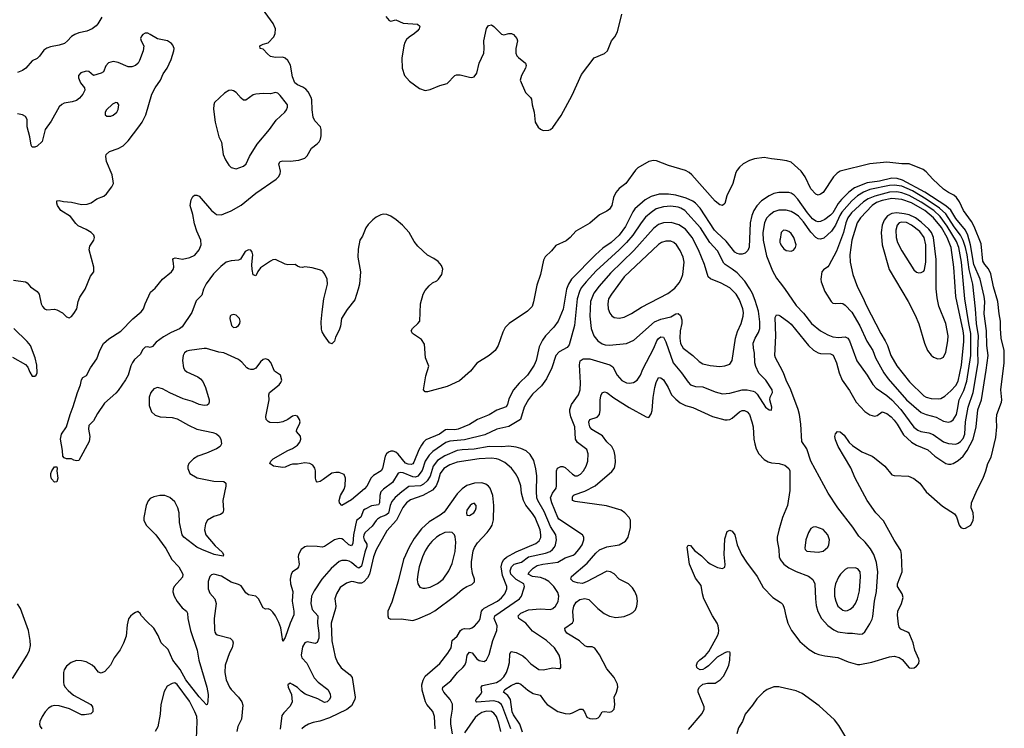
# Model space of a CAD drawing. Header units: inches. Extents: x 1550315 to 1685896, y 510706 to 640504.
# Tile 225 of 256: x 1663808 to 1671826, y 543475 to 549243. Entities that reach past the tile are written whole.
import ezdxf

# ---------------------------------------------------------------- set-up
doc = ezdxf.new("R2010")
doc.units = ezdxf.units.IN
doc.header["$MEASUREMENT"] = 0
doc.layers.add('B6564', color=7, linetype='Continuous')
doc.layers.add('B6574', color=7, linetype='Continuous')

msp = doc.modelspace()

# ---------------------------------------------------------------- linework, layer by layer
at = {"layer": 'B6564', "color": 5}
for points, elevation in [([(1670000, 548102.1), (1669930, 548109.9), (1669870, 548121.2), (1669790.8, 548110), (1669750, 548096.8), (1669698, 548070), (1669670, 548043.6), (1669650, 548019.6), (1669640.4, 547999.6), (1669615.3, 547910), (1669567.5, 547810), (1669550, 547747), (1669530, 547729.9), (1669510, 547736.1), (1669470, 547767), (1669281, 547981), (1669259.6, 547999.6), (1669230, 548014.9), (1669090, 548057.1), (1668993.7, 548093.7), (1668970, 548097.6), (1668930, 548089.8), (1668841.8, 548038.2), (1668822, 548018), (1668744.4, 547910), (1668690, 547868.1), (1668662.3, 547837.7), (1668643.7, 547796.3), (1668630.1, 547729.9), (1668610, 547699.9), (1668590, 547684.9), (1668530, 547655.5), (1668450, 547588), (1668336.9, 547523.1), (1668290.1, 547469.9), (1668256.5, 547443.5), (1668174.9, 547405.1), (1668137.7, 547362.3), (1668085.9, 547314.1), (1668074.2, 547285.8), (1668048.2, 547170), (1668017.7, 547082.3), (1667993.2, 546946.8), (1667979.8, 546910), (1667942.6, 546870), (1667793.1, 546770), (1667762.3, 546737.7), (1667741.2, 546698.8), (1667705, 546590), (1667678.9, 546550), (1667630.1, 546509.9), (1667531.3, 546448.7), (1667477.6, 546382.4), (1667390, 546304.7), (1667290, 546256.9), (1667130, 546215.1), (1667110, 546215.1), (1667097, 546230), (1667116.1, 546343.9), (1667138.3, 546421.7), (1667111.4, 546491.4), (1667103, 546603), (1667079.6, 546639.6), (1667005.2, 546690), (1666997, 546710), (1667007, 546730), (1667050.6, 546769.4), (1667065.3, 546790), (1667071.4, 546930), (1667093, 547010), (1667110, 547039.6), (1667143, 547077), (1667170, 547100.3), (1667203.6, 547116.4), (1667219.3, 547130), (1667245.2, 547170), (1667252.9, 547212.9), (1667243.2, 547243.2), (1667214.8, 547274.8), (1667180.2, 547300.2), (1667130, 547326), (1667050, 547400.9), (1667019.1, 547439.1), (1666980.4, 547510), (1666925, 547570), (1666873.9, 547613.9), (1666830, 547642.9), (1666797.7, 547657.7), (1666770, 547660.2), (1666750, 547655.2), (1666710, 547634.7), (1666684.6, 547615.4), (1666644.9, 547575.1), (1666627.2, 547550), (1666598, 547482), (1666578.4, 547450), (1666563.7, 547376.3), (1666561.1, 547310), (1666581.8, 547190), (1666574.7, 547090), (1666564.7, 547050), (1666536.8, 546963.2), (1666475.7, 546884.3), (1666428, 546810), (1666420.2, 546750), (1666410, 546715.6), (1666380.7, 546659.3), (1666370, 546625.2), (1666350, 546603.7), (1666330, 546613.2), (1666289.8, 546669.8), (1666270, 546702.7), (1666265.3, 546725.3), (1666263.7, 546783.7), (1666270, 546864.7), (1666285.5, 546970), (1666314, 547090), (1666310.6, 547130.6), (1666292.4, 547172.4), (1666279.6, 547190), (1666270, 547199.6), (1666248.4, 547208.4), (1666190, 547222.6), (1666130, 547231.9), (1666110, 547226.9), (1666090, 547229.7), (1666070, 547236.4), (1666050, 547250.8), (1665990, 547248.8), (1665970, 547252.7), (1665890, 547291.6), (1665870, 547288.7), (1665850, 547278.4), (1665770, 547223.1), (1665745.7, 547194.3), (1665730, 547158), (1665710, 547167.3), (1665701.1, 547210), (1665697.7, 547250), (1665705.4, 547330), (1665701.6, 547350), (1665690, 547366), (1665670, 547370.6), (1665644.9, 547355.1), (1665605.8, 547294.2), (1665590, 547285.7), (1665530, 547280.2), (1665490, 547268.9), (1665444.9, 547235.1), (1665385.5, 547174.5), (1665325.9, 547094.1), (1665304.3, 547050), (1665290, 547001.1), (1665245.3, 546954.7), (1665210, 546860.3), (1665130, 546742.5), (1665110, 546726.8), (1665041.6, 546698.4), (1664977.6, 546662.4), (1664920.4, 546619.6), (1664890, 546583.1), (1664870, 546575.8), (1664850, 546579.8), (1664830, 546576.8), (1664810, 546559.3), (1664790, 546518.7), (1664744, 546476), (1664727.6, 546452.4), (1664714.1, 546425.9), (1664690, 546349.8), (1664670, 546312.9), (1664610, 546225.7), (1664590, 546202.3), (1664498.8, 546121.2), (1664441.1, 546038.9), (1664410, 545979), (1664370, 545939), (1664367, 545910), (1664378.4, 545850), (1664372.2, 545810), (1664290, 545655.3), (1664270, 545652.3), (1664250, 545657), (1664230, 545669.2), (1664190, 545669.7), (1664170, 545677.4), (1664159.7, 545690), (1664157.4, 545737.4), (1664141.2, 545830), (1664149.3, 545870), (1664189.8, 545930.2), (1664217.6, 546030), (1664244.5, 546095.5), (1664278.5, 546210), (1664301.7, 546270), (1664310, 546310.7), (1664322.9, 546330), (1664351.6, 546348.4), (1664385.2, 546410), (1664436.4, 546483.6), (1664459.9, 546550), (1664491.2, 546608.8), (1664533.4, 546646.6), (1664632.5, 546707.5), (1664730, 546809.2), (1664795.7, 546864.3), (1664815.2, 546890), (1664828.8, 546931.2), (1664874.2, 547025.8), (1664910, 547059.3), (1664970.7, 547130), (1665043.5, 547190), (1665056.8, 547210), (1665062.2, 547230), (1665061.6, 547261.6), (1665054, 547290), (1665059.3, 547300.7), (1665073.8, 547306.2), (1665134.5, 547294.5), (1665192.8, 547307.2), (1665232.8, 547327.2), (1665269.9, 547370.1), (1665285.8, 547410), (1665283.6, 547450), (1665250, 547523.1), (1665230, 547582), (1665216.5, 547656.5), (1665196.9, 547730), (1665203.8, 547776.2), (1665217.2, 547802.8), (1665230, 547815.5), (1665250, 547814.4), (1665270, 547806), (1665370, 547691.3), (1665410, 547658.9), (1665450, 547655.6), (1665470, 547662.4), (1665530, 547688.5), (1665610, 547734), (1665731.4, 547830), (1665896, 547944), (1665915.7, 547964.3), (1665929, 547990), (1665931.5, 548010), (1665916.9, 548070), (1665927.9, 548090), (1665950, 548094.9), (1666010, 548092.4), (1666080.2, 548099.8), (1666130, 548116.9), (1666150, 548135.6), (1666182.9, 548197.1), (1666230, 548232.4), (1666245.8, 548250), (1666256.8, 548270), (1666262.9, 548297.1), (1666262.7, 548350), (1666256.5, 548370), (1666210, 548419.2), (1666198.2, 548450), (1666189.2, 548509.2), (1666186.8, 548590), (1666181.2, 548610), (1666156, 548656), (1666137.8, 548677.8), (1666114.7, 548694.7), (1666070, 548712.8), (1666047.6, 548730), (1666030, 548779.1), (1666013.3, 548873.3), (1665991.8, 548911.8), (1665970, 548929.9), (1665950, 548938.1), (1665890, 548935.3), (1665850, 548944.6), (1665824.5, 548964.5), (1665790, 549002.4), (1665767.3, 549010), (1665764.4, 549030), (1665790, 549043.2), (1665830, 549054.5), (1665877, 549103), (1665888.9, 549130), (1665889.9, 549170), (1665871.9, 549211.9), (1665762.9, 549362.9)], 280), ([(1664476.9, 549263.1), (1664445.2, 549210), (1664430, 549193.1), (1664399, 549170), (1664354, 549150), (1664290, 549137.2), (1664255.9, 549124.1), (1664230, 549107.2), (1664197.6, 549070), (1664171.4, 549050), (1664130, 549035.8), (1664058, 549022), (1664029.1, 549010.9), (1664005.3, 548994.7), (1663970, 548946.6), (1663950, 548927.8), (1663910.4, 548909.6), (1663858.7, 548850), (1663830.2, 548830), (1663790, 548813.4)], 280), ([(1666790.2, 549270.2), (1666815.5, 549235.5), (1666830, 549230.5), (1666870, 549242), (1666930, 549214), (1667047.5, 549207.5), (1667066, 549190), (1667061.5, 549170), (1667045.8, 549150), (1667023.5, 549130), (1666978.7, 549101.3), (1666958.5, 549081.5), (1666943.2, 549056.8), (1666935.1, 549030), (1666920.1, 548930), (1666921.9, 548850), (1666940.4, 548790), (1666982.3, 548742.3), (1667064, 548684), (1667110, 548666.5), (1667150, 548673.9), (1667230, 548707.4), (1667290, 548724.7), (1667349.9, 548790), (1667364.6, 548795.4), (1667394.4, 548794.4), (1667470, 548775.7), (1667490, 548773.5), (1667510, 548777.8), (1667531.4, 548808.6), (1667549.9, 548890), (1667587.1, 548970), (1667590.9, 549010), (1667587.7, 549070), (1667608.2, 549171.8), (1667624.3, 549195.7), (1667650, 549200.4), (1667670, 549187.9), (1667730, 549126.5), (1667750, 549120.7), (1667790, 549131.3), (1667812.1, 549132.1), (1667830, 549123.7), (1667857.4, 549090), (1667860.9, 549070), (1667848, 549010), (1667848.2, 548970), (1667856.5, 548950), (1667870, 548934.6), (1667926.7, 548890), (1667931.1, 548871.1), (1667926.9, 548850), (1667893.2, 548790), (1667883.6, 548750), (1667926.8, 548650), (1667968.1, 548610), (1667975.8, 548595.8), (1667979.8, 548550), (1667996.1, 548490), (1668005.8, 548410), (1668029.7, 548369.7), (1668050, 548351.5), (1668070, 548342.7), (1668116.5, 548343.5), (1668131.3, 548348.7), (1668150, 548366.9), (1668216.4, 548463.6), (1668307.2, 548630), (1668382.6, 548797.4), (1668487.2, 548932.8), (1668570, 548968.6), (1668594.6, 548990), (1668627, 549070), (1668655.1, 549104.9), (1668675.1, 549144.9), (1668712.1, 549287.9)], 280), ([(1663756.3, 547123.7), (1663854.8, 547110), (1663870, 547100.5), (1663896.3, 547070), (1663950.2, 547030.2), (1663966.4, 547010), (1663984, 546930), (1663992.2, 546910), (1664010, 546888.4), (1664030, 546881.3), (1664090, 546885.7), (1664110, 546880.3), (1664156.7, 546856.7), (1664190, 546824.9), (1664210, 546817.3), (1664230, 546826.8), (1664250, 546850.7), (1664272.8, 546890), (1664284.4, 546950), (1664296.5, 546983.5), (1664341.7, 547050), (1664385.2, 547154.8), (1664411.6, 547190), (1664412.8, 547230), (1664374.7, 547370), (1664380.3, 547399.7), (1664411.5, 547450), (1664416.9, 547470), (1664411.3, 547490), (1664389.6, 547510), (1664350, 547536.2), (1664285.3, 547565.3), (1664264.3, 547584.3), (1664220.4, 547640.4), (1664143, 547690), (1664116.9, 547730), (1664109.6, 547750.4), (1664109.4, 547770), (1664130, 547772.4), (1664163.2, 547763.2), (1664230, 547757.7), (1664310, 547739.3), (1664358.3, 547741.7), (1664390, 547752.9), (1664435, 547785), (1664493.7, 547806.3), (1664515.2, 547824.8), (1664558.5, 547881.5), (1664570.7, 547909.3), (1664569.7, 547930.3), (1664559.7, 547979.7), (1664515.1, 548090), (1664509.7, 548130), (1664512.8, 548147.2), (1664539.3, 548170), (1664610, 548194.3), (1664650, 548216.9), (1664690, 548257.4), (1664778.5, 548370), (1664804.7, 548410), (1664835.4, 548470), (1664883.3, 548636.7), (1664911.1, 548690), (1664955.4, 548750), (1664977.4, 548802.6), (1665009.7, 548850), (1665041, 548919), (1665062.9, 548990), (1665064.5, 549010), (1665055.3, 549035.3), (1665045.2, 549050), (1665011.1, 549071.1), (1664930, 549087.2), (1664870, 549123.8), (1664850, 549132.4), (1664830, 549132.8), (1664810, 549123), (1664799.6, 549110), (1664792.9, 549090), (1664797.4, 549070), (1664818.6, 549030), (1664812.7, 548990), (1664784.7, 548910), (1664771.7, 548888.3), (1664750, 548871), (1664721.4, 548858.6), (1664690, 548859.3), (1664610, 548896.1), (1664570, 548903.5), (1664530, 548891.2), (1664510, 548867.3), (1664490, 548818.7), (1664472.2, 548807.8), (1664410, 548789.7), (1664370, 548821.1), (1664350, 548824), (1664306.8, 548810), (1664288, 548790), (1664286.7, 548770), (1664303.6, 548730), (1664335.3, 548690), (1664336.9, 548670), (1664322.9, 548637.1), (1664294.8, 548605.2), (1664270, 548586.9), (1664233.8, 548573.8), (1664170, 548563.5), (1664150, 548552.8), (1664130, 548533.6), (1664063.8, 548416.2), (1664015.2, 548350), (1663990, 548251.6), (1663950, 548212.6), (1663930, 548204.7), (1663910, 548207), (1663901.1, 548221.1), (1663890.7, 548290), (1663869.9, 548370), (1663867.6, 548430), (1663855.3, 548455.3), (1663830, 548469.7), (1663790, 548476.9)], 320), ([(1670000, 547837.5), (1669990, 547837.5), (1669950, 547827.4), (1669910, 547810.6), (1669848.4, 547770), (1669810, 547727.9), (1669785.3, 547690), (1669768.6, 547650), (1669755.8, 547590), (1669748.6, 547391.4), (1669736.3, 547363.7), (1669716.4, 547343.6), (1669690, 547333.5), (1669670, 547333.8), (1669650, 547338.9), (1669630, 547350.9), (1669561.2, 547441.2), (1669484.4, 547510), (1669466.9, 547530), (1669350, 547708.6), (1669311.6, 547750), (1669290, 547766), (1669235.6, 547790), (1669150, 547814.2), (1669090, 547824.1), (1669016.1, 547823.9), (1668950, 547804.1), (1668902.1, 547777.9), (1668817.5, 547702.5), (1668800.9, 547679.1), (1668739.8, 547560.2), (1668688.3, 547490), (1668623.9, 547430), (1668556.6, 547383.4), (1668498, 547330), (1668301.1, 547130), (1668276.4, 547090), (1668260.7, 547050), (1668232.3, 546887.7), (1668191.5, 546790), (1668158.2, 546741.8), (1668089.5, 546670.5), (1668064.4, 546635.6), (1668039.2, 546580.8), (1668013.6, 546470), (1667998.6, 546430), (1667944.3, 546350), (1667874.3, 546285.7), (1667828.5, 546231.5), (1667790, 546156.3), (1667779.1, 546110), (1667768.9, 546091.1), (1667694.5, 546065.5), (1667630, 546028), (1667535.8, 545990), (1667470.6, 545949.4), (1667377.4, 545910), (1667350, 545905), (1667291.5, 545908.5), (1667275.7, 545904.3), (1667226, 545870), (1667116.3, 545823.7), (1667095.5, 545804.5), (1667079.4, 545780.6), (1667058.6, 545741.4), (1667017.8, 545642.2), (1667010, 545629.1), (1666996.8, 545623.2), (1666970, 545624.1), (1666950, 545632.7), (1666890, 545706.6), (1666870, 545723.1), (1666850, 545731.6), (1666830, 545730.7), (1666810, 545723.1), (1666796, 545710), (1666784.7, 545690), (1666761.4, 545590), (1666750.1, 545569.9), (1666690, 545534), (1666670, 545514.4), (1666634.7, 545445.3), (1666616.6, 545423.4), (1666510, 545334), (1666430, 545289.6), (1666411.8, 545310), (1666408.9, 545330), (1666419.8, 545370), (1666450, 545421.6), (1666459.3, 545450), (1666461.7, 545510), (1666450, 545542), (1666410, 545556.2), (1666382.8, 545557.2), (1666350, 545551.6), (1666279.8, 545500.2), (1666254.5, 545485.5), (1666230, 545478), (1666221, 545490), (1666215.4, 545510), (1666216.7, 545570), (1666212.3, 545592.3), (1666196.2, 545616.2), (1666170, 545631.4), (1666130, 545636.1), (1666070, 545626), (1666030, 545625.7), (1666010, 545620.8), (1665970, 545600.3), (1665950, 545598.7), (1665875.3, 545610), (1665845.2, 545630), (1665852.7, 545650), (1665872.3, 545670), (1665990, 545735.5), (1666030, 545752.7), (1666070, 545781.1), (1666090, 545804.9), (1666097.6, 545830), (1666093.5, 545853.5), (1666062.9, 545890), (1666064.2, 545910), (1666086.3, 545950), (1666091.1, 545970), (1666087, 545990), (1666070, 546016), (1666050, 546022.7), (1666030, 546016), (1665991.5, 545988.5), (1665950.2, 545969.8), (1665910, 545960.5), (1665845.4, 545965.4), (1665831.5, 545971.5), (1665815.1, 545990), (1665812, 546012), (1665839.6, 546150), (1665836.2, 546190), (1665840.9, 546210), (1665920.7, 546270), (1665935.1, 546290), (1665942.4, 546310), (1665931.3, 546350), (1665883.6, 546383.6), (1665852.5, 546452.5), (1665834.2, 546474.2), (1665810, 546482), (1665790, 546477.4), (1665770, 546459.5), (1665730, 546407.3), (1665710, 546396.9), (1665690, 546395.1), (1665670, 546400.5), (1665657, 546410), (1665616.6, 546456.6), (1665590, 546477.2), (1665470.9, 546530.9), (1665430, 546537.2), (1665330, 546565.7), (1665310, 546566), (1665190, 546549.8), (1665170, 546544.8), (1665150, 546532), (1665139.7, 546510), (1665133.5, 546470), (1665142.6, 546410), (1665151.8, 546391.8), (1665170, 546375.6), (1665257.2, 546337.2), (1665280.2, 546320.2), (1665298.6, 546298.6), (1665321.5, 546250), (1665350.3, 546150), (1665351.8, 546130), (1665345.7, 546114.3), (1665333.6, 546106.4), (1665310, 546102.7), (1665270, 546110.8), (1665215.3, 546135.3), (1665137.7, 546157.7), (1665030, 546205.3), (1664970, 546237.4), (1664930, 546248.8), (1664901.3, 546238.7), (1664876.2, 546210), (1664863.2, 546170), (1664862.9, 546102.9), (1664881.3, 546050), (1664910, 546023.8), (1664952, 546010), (1665050, 546004), (1665090, 545994.6), (1665182.2, 545942.2), (1665250.7, 545910), (1665381.8, 545881.8), (1665410, 545871.8), (1665432.7, 545852.7), (1665446.4, 545830), (1665451.8, 545790), (1665440.4, 545770), (1665410.2, 545749.8), (1665330, 545714.5), (1665257.3, 545690), (1665223, 545670), (1665184.9, 545630), (1665177.1, 545610), (1665176.4, 545590), (1665194, 545550), (1665254.3, 545514.3), (1665390, 545487.4), (1665470, 545485.5), (1665485.5, 545470), (1665486.2, 545446.2), (1665462.6, 545330), (1665468.2, 545250), (1665462, 545230), (1665444.2, 545215.8), (1665390, 545198), (1665338, 545170), (1665321.2, 545138.8), (1665313.2, 545090), (1665322.8, 545050), (1665400.6, 544960.6), (1665457, 544910), (1665467.7, 544890), (1665463.6, 544876.4), (1665392.3, 544890), (1665289.9, 544929.9), (1665250, 544950.6), (1665143.5, 545030), (1665130.7, 545050.7), (1665109.3, 545149.3), (1665105.9, 545230), (1665096.7, 545270), (1665070, 545319.5), (1665030, 545354.8), (1664990, 545369.1), (1664949.5, 545370.5), (1664899.7, 545360.3), (1664870, 545344.7), (1664854.1, 545325.9), (1664838.9, 545290), (1664819.6, 545190), (1664819.6, 545170), (1664838, 545130), (1664916, 545050), (1664997.8, 544937.8), (1665047.6, 544850), (1665104.5, 544790), (1665135.6, 544730), (1665133.6, 544706.4), (1665066.9, 544630), (1665056.5, 544610), (1665055.1, 544584.9), (1665066, 544550), (1665090, 544507.4), (1665130, 544456.9), (1665167, 544430), (1665173.7, 544413.7), (1665176.3, 544370), (1665198.3, 544270), (1665251.7, 544110), (1665266.7, 544030), (1665333, 543810), (1665341.5, 543750), (1665340.3, 543690), (1665334.8, 543670), (1665330, 543666), (1665270, 543730.8), (1665161.3, 543870), (1665113.9, 543953.9), (1665055.4, 544030), (1665017.9, 544117.9), (1664959.8, 544170), (1664934.4, 544230), (1664900.8, 544290), (1664843.5, 544343.5), (1664800.7, 544390), (1664790, 544409.2), (1664770, 544425.2), (1664750, 544419), (1664730, 544405.2), (1664710, 544389), (1664694.6, 544365.4), (1664682.3, 544317.7), (1664674.4, 544225.6), (1664652.8, 544167.2), (1664627.2, 544112.8), (1664577.3, 544050), (1664547.7, 543990), (1664501.4, 543938.6), (1664470, 543925.1), (1664450, 543931.6), (1664419.7, 543970), (1664397.7, 543990), (1664350, 544015.6), (1664310, 544025.7), (1664270, 544026), (1664250, 544020.3), (1664227, 544010), (1664190, 543981.1), (1664170, 543951.8), (1664164.4, 543930), (1664163.6, 543850), (1664166.7, 543830), (1664176.9, 543810), (1664201.7, 543781.7), (1664245.4, 543745.4), (1664388, 543670), (1664399.6, 543650), (1664404.2, 543630), (1664402.4, 543610), (1664386.7, 543593.3), (1664336.5, 543583.5), (1664310, 543585.1), (1664214, 543634), (1664130, 543658.8), (1664090, 543661), (1664070, 543656.2), (1664041.7, 543638.3), (1664015.9, 543610), (1663990.2, 543570), (1663971.4, 543530), (1663968.8, 543510), (1663974.3, 543490), (1663987.2, 543470)], 320), ([(1667807.9, 543470), (1667743.3, 543643.3), (1667730, 543669), (1667707.9, 543687.9), (1667670, 543698.9), (1667530, 543688.3), (1667524.5, 543690), (1667523.5, 543703.5), (1667524.2, 543710), (1667561.2, 543750), (1667571.1, 543768.9), (1667565.1, 543810), (1667576.3, 543823.7), (1667690, 543847.7), (1667724.5, 543870), (1667750, 543894), (1667771.1, 543930), (1667786.2, 543970), (1667796.1, 544010), (1667799.8, 544080.2), (1667810, 544099.5), (1667850, 544091), (1667903.9, 544063.9), (1667926.6, 544046.6), (1667970, 544001.1), (1668034.7, 543954.7), (1668070, 543950.3), (1668150, 543967), (1668199.3, 543960.7), (1668210, 543962), (1668215.3, 543970), (1668212, 544030), (1668200.7, 544070), (1668162.6, 544130), (1668098.9, 544190), (1667984.8, 544264.8), (1667930.4, 544330.4), (1667873.3, 544370), (1667867.4, 544390), (1667890, 544412.3), (1667950, 544439.2), (1668047, 544447), (1668130, 544443.6), (1668150, 544450.3), (1668171.3, 544468.7), (1668192.6, 544507.4), (1668199.3, 544550), (1668190, 544579.5), (1668157.6, 544630), (1668115.8, 544670), (1668085.3, 544690), (1668050, 544702.6), (1667982.9, 544710), (1667947.2, 544730), (1667960.3, 544750), (1667990, 544778.5), (1668020.8, 544799.2), (1668068.5, 544811.5), (1668190, 544827.1), (1668250, 544862.3), (1668314.6, 544885.4), (1668330, 544895.9), (1668360.7, 544930), (1668386.8, 544970), (1668402.7, 545010), (1668403, 545030), (1668389.6, 545050), (1668198.3, 545178.3), (1668189.9, 545190), (1668141.7, 545310), (1668131.6, 545350), (1668147.3, 545390), (1668176, 545430), (1668179.5, 545450), (1668177.8, 545550), (1668179.4, 545570), (1668188.4, 545591.6), (1668215, 545605), (1668230, 545606.3), (1668250, 545599), (1668310, 545543.8), (1668330, 545531), (1668350, 545530.2), (1668375.8, 545544.2), (1668399.8, 545570), (1668421.2, 545610), (1668433.5, 545650), (1668438, 545710), (1668425.9, 545745.9), (1668350, 545802.2), (1668332.8, 545830), (1668329.2, 545930), (1668295.4, 546010), (1668287.1, 546050), (1668287.1, 546070), (1668300.7, 546110), (1668357.2, 546190), (1668370.6, 546229.4), (1668373.9, 546286.1), (1668366.8, 546433.2), (1668372.5, 546467.5), (1668397.5, 546482.5), (1668450, 546482.7), (1668613.2, 546433.2), (1668637, 546417), (1668674, 546350), (1668710, 546306), (1668750, 546288.4), (1668774.4, 546285.6), (1668805.2, 546290), (1668835.1, 546310), (1668864.4, 546350), (1668882.3, 546397.7), (1668970.8, 546569.2), (1668995.7, 546630), (1669010, 546649.1), (1669030, 546661.8), (1669050, 546658.9), (1669070, 546620.4), (1669128.3, 546450), (1669198, 546370), (1669250, 546291.8), (1669271.6, 546271.6), (1669310, 546258.4), (1669370, 546255.5), (1669470, 546214.7), (1669530, 546198.2), (1669590, 546203.8), (1669691.2, 546231.2), (1669731.2, 546231.2), (1669780.3, 546220.3), (1669794.3, 546214.3), (1669814.2, 546194.2), (1669882.4, 546090), (1669910, 546068.2), (1669930, 546066), (1669932.4, 546090), (1669915.8, 546150), (1669918, 546170), (1669938.9, 546210), (1669936.4, 546230), (1669885.1, 546310), (1669827.3, 546367.3), (1669801.2, 546421.2), (1669794.2, 546450), (1669791.6, 546530), (1669783.4, 546570), (1669781.7, 546610), (1669795.9, 546650), (1669824.2, 546695.8), (1669834.3, 546730), (1669835.7, 546784.3), (1669823.1, 546870), (1669797.2, 546957.2), (1669774, 547014), (1669753.6, 547053.6), (1669713.6, 547113.6), (1669650, 547181.8), (1669610, 547213.7), (1669553.1, 547250), (1669542, 547262), (1669490, 547362), (1669427.2, 547430), (1669352.1, 547550), (1669223.2, 547690), (1669192.3, 547710), (1669170, 547717.9), (1669110, 547726.8), (1669050, 547721.3), (1668990, 547703), (1668950, 547675), (1668905, 547635), (1668869, 547591), (1668799.8, 547490), (1668749.2, 547430.8), (1668690, 547369.9), (1668501.9, 547198.1), (1668420.4, 547110), (1668380.5, 547059.5), (1668365.2, 547030), (1668348.6, 546970), (1668326.4, 546753.6), (1668282.7, 546597.3), (1668265, 546575), (1668200.3, 546539.7), (1668173.6, 546510), (1668140.6, 546410), (1668099, 546321), (1668058.2, 546261.8), (1667984.2, 546195.8), (1667950, 546152.6), (1667915.4, 546090), (1667886.7, 545990), (1667790, 545930.8), (1667692.7, 545910), (1667595.7, 545864.3), (1667430, 545822.5), (1667310, 545812.5), (1667278.6, 545801.4), (1667172.7, 545727.3), (1667142.2, 545697.8), (1667110.9, 545649.1), (1667085.5, 545574.5), (1667050, 545526.7), (1667030, 545519.9), (1667010, 545523.5), (1666930, 545555.3), (1666910, 545558.5), (1666890, 545552.7), (1666843.6, 545476.4), (1666770, 545421.8), (1666750, 545399.8), (1666741, 545370), (1666737.9, 545310), (1666730, 545294.2), (1666673.6, 545286.4), (1666620.3, 545259.7), (1666608.7, 545250), (1666587, 545193), (1666550, 545166.3), (1666525, 545050), (1666520.8, 544979.2), (1666510, 544960.4), (1666487.6, 544970), (1666445.7, 545010), (1666430, 545018.7), (1666410, 545020.6), (1666370, 545008.2), (1666290, 544954.3), (1666270, 544949.7), (1666230, 544956.3), (1666150, 544958.9), (1666130, 544952.8), (1666100.9, 544930), (1666078.4, 544890), (1666075.2, 544870), (1666082.8, 544810), (1666077.3, 544790), (1666066.8, 544773.2), (1666030, 544747.6), (1666019, 544730), (1666011.3, 544690), (1666013.4, 544650), (1666031.2, 544590), (1666026.5, 544510), (1666041.5, 544430), (1666040.7, 544399.3), (1666010.3, 544329.7), (1665970, 544214), (1665950, 544184), (1665933.6, 544293.6), (1665917.8, 544337.8), (1665890, 544389.7), (1665870, 544420.7), (1665850, 544439.5), (1665830, 544446.6), (1665810, 544446), (1665790, 544456), (1665751.3, 544530), (1665732, 544550), (1665670, 544562.4), (1665650, 544578.4), (1665610, 544635.4), (1665590, 544646), (1665530, 544664.5), (1665450, 544713.8), (1665390, 544729.7), (1665370, 544723.6), (1665354.9, 544710), (1665341.7, 544670), (1665341.7, 544610), (1665355.8, 544575.8), (1665397.6, 544530), (1665408.9, 544490), (1665392.4, 544370), (1665393.2, 544273.2), (1665397.5, 544257.5), (1665404.9, 544244.9), (1665417.1, 544237.1), (1665521, 544210), (1665540.5, 544190), (1665546, 544170), (1665537.6, 544130), (1665517.6, 544090), (1665482, 543990), (1665479.6, 543930), (1665490.2, 543870.2), (1665516.9, 543810), (1665530.3, 543790), (1665588.9, 543730), (1665616.5, 543690), (1665624, 543664), (1665614, 543550), (1665583.5, 543490), (1665575.3, 543450)], 340), ([(1670000, 547694), (1669990, 547694), (1669950, 547678.2), (1669911.4, 547650), (1669890, 547626.9), (1669873, 547590), (1669858.7, 547510), (1669862.1, 547450), (1669890, 547321.6), (1669938.3, 547198.3), (1669970, 547139.5), (1670000, 547101.5)], 340), ([(1670000, 547456), (1669999, 547450), (1669999.1, 547430), (1670000, 547427.2)], 360), ([(1670000, 546419.9), (1669962.6, 546490), (1669956.2, 546510), (1669963.9, 546670), (1669960.4, 546819.6), (1669970, 546840.4), (1669990, 546839.5), (1670000, 546832.4)], 320), ([(1663750, 546497.3), (1663856.1, 546436.1), (1663874, 546414), (1663890, 546374), (1663910, 546342), (1663930, 546341.3), (1663940.7, 546350), (1663951, 546370), (1663948.3, 546430), (1663932.5, 546490), (1663895.6, 546590), (1663870, 546623.1), (1663761.1, 546730)], 320), ([(1667903.2, 543443.2), (1667879.7, 543510), (1667830, 543585.9), (1667819.2, 543610), (1667803.8, 543710), (1667782.4, 543742.4), (1667747.2, 543770), (1667758.4, 543790), (1667810, 543824.3), (1667850, 543843.5), (1667870, 543843.2), (1667890, 543834.5), (1667946.6, 543786.6), (1667990, 543758.3), (1668045.9, 543745.9), (1668083.5, 543690), (1668103.5, 543670), (1668190, 543613.1), (1668250, 543595), (1668286.3, 543593.7), (1668310, 543600.7), (1668370, 543631.1), (1668390, 543631.3), (1668408, 543610), (1668427.1, 543567.1), (1668450, 543555.6), (1668470, 543551.9), (1668505.3, 543554.7), (1668518.6, 543561.4), (1668528.9, 543571.1), (1668551.1, 543608.9), (1668570, 543612.3), (1668610, 543607.3), (1668628.9, 543611.1), (1668648.1, 543631.9), (1668653.8, 543670), (1668649.8, 543730), (1668668, 543770), (1668677.6, 543810), (1668674.7, 543834.7), (1668648.5, 543888.5), (1668590, 543958.9), (1668530, 544073.3), (1668490, 544127.6), (1668470, 544138.7), (1668430, 544139.2), (1668410, 544145.7), (1668366.7, 544186.7), (1668263.6, 544250), (1668249.5, 544270), (1668246.6, 544290), (1668310, 544332.4), (1668317.7, 544350), (1668313.2, 544430), (1668319.6, 544470), (1668339.1, 544500.9), (1668370, 544523.2), (1668410, 544532.2), (1668443, 544523), (1668515.2, 544450), (1668566.5, 544410), (1668610, 544388.6), (1668662.2, 544377.8), (1668730, 544384), (1668776.2, 544403.8), (1668801.2, 544418.8), (1668821.5, 544438.5), (1668832.3, 544470), (1668837.6, 544510), (1668832.8, 544550), (1668817.2, 544590), (1668798.9, 544618.9), (1668765.4, 544650), (1668689.3, 544689.3), (1668650, 544731.4), (1668619.6, 544750), (1668590, 544754), (1668577.1, 544750), (1668430, 544669.8), (1668390, 544655), (1668350, 544658), (1668330, 544664.4), (1668316.2, 544670), (1668295.6, 544690), (1668300.7, 544710), (1668430, 544820.2), (1668498.4, 544901.6), (1668530, 544928.8), (1668590, 544952.4), (1668689.4, 544970), (1668741.5, 544998.5), (1668762.2, 545030), (1668780.5, 545110), (1668783, 545150), (1668780.5, 545170), (1668771.6, 545190), (1668736.3, 545230), (1668705.6, 545250), (1668586.1, 545286.1), (1668330, 545320.9), (1668309.7, 545330), (1668310, 545356), (1668315.1, 545370), (1668323, 545377), (1668410, 545406.3), (1668494.2, 545450), (1668630, 545565.7), (1668648.4, 545590), (1668654.4, 545605.6), (1668658.9, 545641.1), (1668656.1, 545690), (1668647.7, 545730), (1668630, 545769.7), (1668590, 545807.4), (1668554.6, 545854.6), (1668466.6, 545906.6), (1668450.9, 545930), (1668444.8, 545950), (1668443.5, 545970), (1668451, 545989), (1668510, 546007.8), (1668529.8, 546030.2), (1668535.6, 546064.4), (1668533.7, 546146.3), (1668539.6, 546180.4), (1668550, 546205.5), (1668570, 546214.9), (1668590, 546207.4), (1668646.1, 546166.1), (1668770, 546086.5), (1668910, 546010.8), (1668930, 546004.7), (1668950, 546036), (1668958.6, 546061.4), (1668966.7, 546166.7), (1668979.3, 546250), (1668990, 546290.8), (1669010.6, 546330.6), (1669030, 546327.7), (1669050, 546310.5), (1669089, 546250), (1669116.6, 546190), (1669150, 546153.8), (1669185.9, 546125.9), (1669230, 546102.7), (1669290, 546086.5), (1669450, 546012.7), (1669550, 545986.7), (1669570, 545985.3), (1669590, 545989), (1669610, 545999.1), (1669669, 546051), (1669690, 546063), (1669710, 546062.6), (1669731.9, 546051.9), (1669749.7, 546029.7), (1669770.8, 545970), (1669780.1, 545930), (1669786.2, 545830), (1669794.2, 545790), (1669805.4, 545750), (1669826, 545710), (1669870, 545663.2), (1669903.8, 545643.8), (1669930, 545636.9), (1669991.1, 545631.1), (1670000, 545628.6)], 320), ([(1667332.2, 543430), (1667318, 543510), (1667318.3, 543550), (1667332.2, 543630), (1667331.9, 543671.9), (1667313.1, 543710), (1667260.4, 543770), (1667251.1, 543790), (1667253, 543810), (1667319.7, 543860.3), (1667371.7, 543928.3), (1667416.5, 543970), (1667431.4, 543990), (1667442.5, 544017.5), (1667450.8, 544070), (1667470, 544093.8), (1667491.7, 544090), (1667530, 544041.5), (1667550, 544025.8), (1667590, 544019.3), (1667610, 544033.4), (1667630, 544077.3), (1667660.3, 544190), (1667693.8, 544270), (1667695.2, 544310), (1667671.2, 544370), (1667677, 544390), (1667878.8, 544530), (1667894.2, 544550), (1667914, 544610), (1667918.8, 544630), (1667912.9, 544650), (1667850, 544687.4), (1667808.1, 544730), (1667802.3, 544757.7), (1667812, 544790), (1667834, 544810), (1667892.8, 544827.2), (1667952, 544870), (1668090, 544900.4), (1668126.6, 544913.4), (1668147.9, 544930), (1668162.9, 544950), (1668172.1, 544970), (1668179.1, 545010), (1668173, 545050), (1668130, 545118.9), (1668078.7, 545238.7), (1668027.1, 545330), (1668020.2, 545350), (1668016.1, 545403.9), (1668019.7, 545530), (1668012, 545588), (1667994.6, 545654.6), (1667964.8, 545704.8), (1667932.7, 545732.7), (1667890, 545752.7), (1667850, 545765), (1667790, 545772.4), (1667732.7, 545767.3), (1667630, 545769.5), (1667510, 545746.7), (1667410, 545742.4), (1667370, 545736.3), (1667270, 545693.4), (1667210, 545653.9), (1667174, 545610), (1667150, 545526.8), (1667126.9, 545490), (1667097.3, 545462.7), (1667073, 545450), (1666977, 545443), (1666918.7, 545401.3), (1666866, 545354), (1666839.3, 545320.7), (1666824.8, 545290), (1666810, 545225.4), (1666790.4, 545209.6), (1666746.1, 545193.9), (1666721.7, 545178.3), (1666710, 545167.7), (1666679.4, 545120.6), (1666621.2, 545070), (1666610.1, 545050), (1666607.6, 545030), (1666613.4, 545010), (1666634.5, 544974.5), (1666634.7, 544954.7), (1666619.1, 544910), (1666590, 544794), (1666570, 544779.8), (1666550, 544788.4), (1666510, 544825.6), (1666490, 544836.3), (1666470, 544840.5), (1666430, 544841), (1666410, 544831.7), (1666344.7, 544775.3), (1666269.5, 544690.5), (1666205.3, 544594.7), (1666185.3, 544550), (1666178.7, 544490), (1666190, 544442.8), (1666236.5, 544390), (1666234.2, 544330), (1666243.5, 544250), (1666242.5, 544210), (1666230, 544173), (1666214.4, 544165.6), (1666150, 544178), (1666128.5, 544170), (1666110, 544137.2), (1666100.3, 544070), (1666106.5, 544050), (1666146.3, 544006.3), (1666206, 543886), (1666239.2, 543850), (1666317, 543790), (1666337.1, 543757.1), (1666338.9, 543730), (1666331.8, 543710), (1666312.4, 543690), (1666290, 543686.3), (1666235.8, 543715.8), (1666133.8, 543753.8), (1666098.6, 543778.6), (1666070, 543807.6), (1666030, 543832.7), (1666010, 543842), (1665992, 543830), (1665994.8, 543810), (1666022, 543750), (1666025.7, 543690), (1666010, 543654.5), (1665957.8, 543602.2), (1665941.8, 543578.2), (1665930, 543469.4)], 360), ([(1667190.6, 543470), (1667185, 543570), (1667171.1, 543611.1), (1667122.7, 543670), (1667111.3, 543691.3), (1667086.1, 543786.1), (1667082.8, 543830), (1667092.9, 543867.1), (1667110, 543898.6), (1667230, 544003.7), (1667294.5, 544085.5), (1667322.3, 544130), (1667330.6, 544190), (1667370, 544225.7), (1667398.5, 544270), (1667410, 544281.5), (1667430, 544288.8), (1667470, 544286.2), (1667490, 544292.9), (1667512.1, 544307.9), (1667550, 544350.3), (1667558.2, 544370), (1667568.6, 544430), (1667577.9, 544442.1), (1667590, 544452.5), (1667698.2, 544510), (1667730, 544535.9), (1667758.5, 544570), (1667774.5, 544610), (1667774.4, 544630), (1667738.9, 544718.9), (1667728.8, 544790), (1667735.7, 544824.3), (1667751.3, 544848.7), (1667772.5, 544867.5), (1667850, 544912.3), (1668010, 544979.8), (1668037.6, 545002.4), (1668050.4, 545029.6), (1668052.4, 545050), (1668045.5, 545090), (1668005.3, 545190), (1667985, 545225), (1667930.3, 545290.3), (1667909.9, 545329.9), (1667894.4, 545390), (1667889.8, 545450.2), (1667867.5, 545510), (1667846.2, 545550), (1667812.7, 545592.7), (1667757.6, 545637.6), (1667710, 545663.2), (1667689.9, 545669.9), (1667650, 545673.6), (1667550, 545668), (1667370, 545642.5), (1667310, 545619.6), (1667261.9, 545590), (1667232.7, 545550), (1667215.5, 545490), (1667198.3, 545450), (1667170, 545413.6), (1667090.1, 545369.9), (1666990, 545335.6), (1666957.7, 545310), (1666926.8, 545273.2), (1666877.2, 545170), (1666797.4, 545082.6), (1666710, 544928.1), (1666687.6, 544870), (1666656.6, 544730), (1666640.2, 544699.8), (1666610, 544668), (1666590, 544657.1), (1666570, 544656.2), (1666530, 544668.6), (1666510.8, 544669.2), (1666470, 544657.3), (1666418.1, 544621.9), (1666386.8, 544570), (1666375.2, 544530), (1666382.3, 544470), (1666380.6, 544450), (1666345.4, 544330), (1666348.3, 544188.3), (1666377.8, 544057.8), (1666395.6, 544010), (1666426.7, 543966.7), (1666499.6, 543910), (1666515, 543890), (1666539, 543730), (1666536.8, 543710), (1666510, 543658.7), (1666472, 543628), (1666330, 543559.8), (1666252.7, 543532.7), (1666197.2, 543522.8), (1666160.7, 543510), (1666126, 543490), (1666105.3, 543470)], 380), ([(1669255.4, 543464.6), (1669365.3, 543594.7), (1669382.7, 543630), (1669382.1, 543650), (1669334.1, 543770), (1669333.8, 543790), (1669342.9, 543810), (1669370, 543835.3), (1669410, 543843.7), (1669470, 543842.5), (1669511.3, 543868.7), (1669539.1, 543900.9), (1669567.2, 543950), (1669582.8, 543990), (1669590.6, 544030), (1669594.7, 544090), (1669590, 544095.1), (1669570, 544096.8), (1669550, 544090.7), (1669486.3, 544053.7), (1669416.3, 543983.7), (1669390, 543964.2), (1669370, 543954.9), (1669350, 543952.1), (1669330, 543960.7), (1669322.4, 543970), (1669319, 543990), (1669327, 544013), (1669346.7, 544033.3), (1669393.2, 544066.8), (1669420.6, 544099.4), (1669491.4, 544228.6), (1669499.5, 544250), (1669500.6, 544270), (1669494.8, 544310), (1669486.8, 544330), (1669449.9, 544389.9), (1669379.6, 544530), (1669367.3, 544570), (1669357.6, 544637.6), (1669310, 544696.4), (1669262.2, 544810), (1669242.9, 544950), (1669250, 544966), (1669270, 544962.8), (1669302.8, 544922.8), (1669360.4, 544880.4), (1669409, 544829), (1669430, 544813.8), (1669490, 544784.7), (1669530, 544774.9), (1669550, 544787.7), (1669552.6, 544807.4), (1669545.3, 544890), (1669550, 545018), (1669570, 545076), (1669590, 545086.8), (1669610, 545081), (1669632.7, 545050), (1669651.6, 544970), (1669685.4, 544890), (1669726.6, 544826.6), (1669814.2, 544710), (1669862, 544622), (1669940.4, 544540.4), (1670000, 544502.2)], 280), ([(1670000, 545124.9), (1669989.1, 545089.1), (1669976.1, 545030), (1669976, 545004), (1669990.1, 544930), (1669993.4, 544870), (1670000, 544851.3)], 320), ([(1663750, 543880.2), (1663869.9, 544070), (1663887.5, 544110), (1663894.9, 544150), (1663892.7, 544190), (1663878.3, 544270), (1663814.4, 544450), (1663790, 544488.2)], 320), ([(1665248.2, 543390), (1665253.9, 543530), (1665250.5, 543570), (1665235, 543610), (1665190, 543695.1), (1665090, 543831.1), (1665070, 543844.2), (1665050, 543839.7), (1665010, 543817.6), (1664984.5, 543775.5), (1664957.1, 543670), (1664952.4, 543590), (1664931.8, 543488.2), (1664912.1, 543447.9)], 340), ([(1670000, 543810.7), (1669990, 543813.2), (1669950, 543811.6), (1669930, 543805.8), (1669894.4, 543790), (1669864.4, 543770), (1669810, 543715.6), (1669775.5, 543664.5), (1669714.9, 543590), (1669692.8, 543530), (1669662, 543478), (1669647.7, 543430)], 280), ([(1667724.6, 543450), (1667710, 543517.4), (1667690, 543571.6), (1667670, 543597.5), (1667650, 543611.1), (1667610, 543615.8), (1667570, 543603), (1667537.3, 543582.7), (1667517.2, 543562.8), (1667430, 543437.8)], 360)]:
    msp.add_lwpolyline(points, dxfattribs=dict(at, elevation=elevation))
for points, elevation in [([(1665530, 548669.8), (1665512, 548668), (1665474.5, 548645.5), (1665395.3, 548570), (1665387.6, 548550), (1665385.4, 548514.6), (1665398.5, 548410), (1665429.1, 548290), (1665450, 548246.8), (1665465.3, 548145.3), (1665483.6, 548103.6), (1665510, 548059.3), (1665530, 548041.3), (1665570, 548028.9), (1665629.4, 548050), (1665653, 548070), (1665679.3, 548130), (1665742.3, 548230), (1665842, 548350), (1665895.1, 548424.9), (1665966.9, 548490), (1665980.3, 548510), (1665987.8, 548530), (1665987.6, 548550), (1665981.5, 548561.5), (1665930, 548626.9), (1665910, 548644.4), (1665890, 548649.7), (1665850, 548641), (1665790, 548642.9), (1665730, 548637.5), (1665709.2, 548630.8), (1665650, 548587.9), (1665630, 548587.5), (1665610, 548603.5), (1665570, 548650.7), (1665550, 548664)], 320), ([(1664590, 548569.6), (1664563.4, 548556.6), (1664514.4, 548510), (1664504.4, 548490), (1664503, 548470), (1664517.1, 548457.1), (1664550, 548457.6), (1664570, 548467.2), (1664597.6, 548490), (1664610, 548511), (1664615.1, 548550), (1664605.6, 548565.6)], 340), ([(1669112.9, 547592.9), (1669050, 547589.9), (1669010, 547575.4), (1668970, 547543.7), (1668810, 547365.4), (1668618.9, 547181.1), (1668525.5, 547074.5), (1668483.1, 547016.9), (1668456.4, 546950), (1668450.8, 546830.8), (1668462.2, 546730), (1668483.9, 546670), (1668516.5, 546630), (1668550, 546605.8), (1668576.1, 546596.1), (1668610, 546593.2), (1668750, 546607.6), (1668810, 546635.3), (1668976.2, 546783.8), (1669030, 546806.7), (1669110, 546823.5), (1669150, 546848.3), (1669170, 546852.1), (1669190, 546835.8), (1669199.6, 546799.6), (1669200.6, 546770), (1669187.5, 546710), (1669184, 546650), (1669188.8, 546608.8), (1669210, 546570.2), (1669290.6, 546510.6), (1669342, 546462), (1669370, 546443.2), (1669430, 546427.2), (1669510, 546420.3), (1669550, 546424.4), (1669590, 546438), (1669609.7, 546470), (1669635.7, 546650), (1669653.9, 546706.1), (1669681.8, 546770), (1669698.4, 546830), (1669701, 546859), (1669696.8, 546890), (1669670, 546962.4), (1669643.1, 547010), (1669590, 547060.3), (1669520, 547100), (1669433.4, 547133.4), (1669414.5, 547150), (1669384.6, 547250), (1669334.7, 547370), (1669285, 547470), (1669230, 547537.7), (1669174.2, 547574.2)], 360), ([(1669070, 547441.8), (1669034, 547430), (1669010, 547414), (1668729.4, 547150), (1668627, 547010), (1668603.2, 546970), (1668596, 546930), (1668600.7, 546890), (1668614.4, 546854.4), (1668630, 546832.2), (1668650, 546820.3), (1668690, 546813.1), (1668730, 546820.9), (1668790, 546852.4), (1668870, 546902.7), (1669084.5, 547015.5), (1669141.9, 547058.1), (1669178.8, 547101.2), (1669194.7, 547130), (1669207.8, 547170), (1669218.4, 547270), (1669210.7, 547310), (1669185.8, 547365.8), (1669157.6, 547410), (1669135.8, 547430), (1669110, 547440.3)], 380), ([(1665550, 546844.2), (1665530, 546839.5), (1665520.5, 546830), (1665520.3, 546810), (1665533.8, 546753.8), (1665550, 546738), (1665570, 546741.3), (1665590, 546754.9), (1665599.7, 546770), (1665602.2, 546790), (1665597.2, 546810), (1665570, 546837.4)], 320), ([(1664090, 545478), (1664067, 545507), (1664061.4, 545530), (1664061.6, 545550), (1664068.2, 545570), (1664090, 545602.4), (1664110, 545602.8), (1664114.3, 545590), (1664110.3, 545570), (1664118.9, 545510), (1664110, 545481.2)], 280), ([(1667570, 545472.7), (1667510.1, 545469.9), (1667450, 545451.1), (1667410, 545425.2), (1667370, 545383.5), (1667264.4, 545235.6), (1667231.3, 545210), (1667143.3, 545156.7), (1667080.9, 545099.1), (1667020.3, 545019.7), (1666979.1, 544950), (1666933, 544850), (1666890, 544672.7), (1666838.4, 544501.6), (1666807, 544430), (1666804.9, 544390), (1666810.7, 544370.7), (1666830, 544364), (1666913.3, 544366.7), (1667010, 544353.8), (1667050, 544365), (1667150, 544410.2), (1667188, 544432), (1667348, 544550), (1667413.1, 544606.9), (1667450, 544630.3), (1667490, 544646.3), (1667511.4, 544668.6), (1667512, 544690), (1667495.8, 544735.8), (1667487.1, 544790), (1667486.6, 544830), (1667501.1, 544918.9), (1667512.6, 544947.4), (1667536.4, 544983.6), (1667614.7, 545070), (1667638, 545102), (1667654.8, 545130), (1667667.4, 545172.6), (1667669.3, 545290), (1667659.6, 545370), (1667638.1, 545430), (1667625.8, 545445.8), (1667602.8, 545462.8)], 420), ([(1667510, 545307), (1667490, 545300.5), (1667475.5, 545290), (1667448.8, 545250), (1667444.9, 545230), (1667450, 545211.3), (1667470, 545206.4), (1667506.6, 545230), (1667518.9, 545250), (1667526, 545270), (1667525.1, 545290)], 440), ([(1667310, 545073.1), (1667270, 545067.8), (1667232, 545050), (1667203.2, 545030), (1667164.7, 544995.3), (1667137.9, 544962.1), (1667110, 544918.9), (1667088.6, 544870), (1667061.3, 544790), (1667048.6, 544730), (1667044.7, 544684.7), (1667049.1, 544650), (1667065.1, 544625.1), (1667090, 544614.9), (1667110, 544614.6), (1667150, 544624.9), (1667210, 544654.3), (1667255.1, 544690), (1667301.9, 544758.1), (1667330, 544816.4), (1667354.4, 544914.4), (1667360.7, 544990), (1667354.9, 545034.9), (1667348, 545050), (1667328.6, 545068.6)], 440)]:
    msp.add_lwpolyline(points, close=True, dxfattribs=dict(at, elevation=elevation))
at = {"layer": 'B6574', "color": 5}
for points, elevation in [([(1670000, 544502.2), (1670010, 544495.8), (1670022.6, 544482.6), (1670033.9, 544453.9), (1670045.9, 544390), (1670063.9, 544330), (1670092.9, 544270), (1670161.8, 544181.8), (1670237.8, 544117.8), (1670286.8, 544086.8), (1670315.7, 544075.7), (1670365.1, 544065.1), (1670470, 544051.8), (1670555.5, 544015.5), (1670630, 543994.6), (1670650, 543994.8), (1670745.7, 544014.3), (1670890, 544057.6), (1670930, 544062.1), (1670970, 544050.9), (1670994.3, 544034.3), (1671050, 543966.4), (1671070, 543963.8), (1671091.4, 543968.6), (1671110, 543980.7), (1671130, 544002.8), (1671133, 544027), (1671130, 544039.3), (1671097.3, 544110), (1671084.7, 544170), (1671056.9, 544236.9), (1671049.7, 544249.7), (1671037.7, 544257.7), (1670982.7, 544282.7), (1670970, 544299.5), (1670963.7, 544323.7), (1670956.7, 544396.7), (1670958.5, 544430), (1670988.9, 544490), (1671000.8, 544540.8), (1670993.2, 544570), (1670957.2, 544630), (1670954.8, 544650), (1670994.6, 544750), (1670989, 544890), (1670982.5, 544922.5), (1670930, 545006), (1670843.1, 545163.1), (1670780.1, 545230), (1670709.1, 545330), (1670610, 545512), (1670576.2, 545596.2), (1670471.7, 545770), (1670450, 545822.4), (1670445.3, 545850), (1670450, 545872.7), (1670467.7, 545892.3), (1670490, 545887.5), (1670520.7, 545860.7), (1670562.3, 545802.3), (1670590, 545776.5), (1670666.2, 545726.2), (1670750, 545691), (1670770, 545676.9), (1670852.4, 545610), (1670910, 545538.9), (1670930, 545533.8), (1671046.6, 545526.6), (1671090, 545509.2), (1671136.6, 545470), (1671190, 545400.2), (1671322.1, 545282.1), (1671420.5, 545220.5), (1671436.8, 545196.8), (1671458.5, 545130), (1671470.4, 545110), (1671490, 545102.5), (1671510, 545104.5), (1671552.6, 545130), (1671571.6, 545168.4), (1671575.3, 545190), (1671571.6, 545230), (1671557.1, 545270), (1671558.7, 545310), (1671604.9, 545415.1), (1671652.8, 545510), (1671675.5, 545570), (1671690.4, 545630), (1671718.6, 545681.4), (1671757.9, 545842.1), (1671765.9, 545930), (1671761.5, 545990), (1671764.1, 546030), (1671802.7, 546130), (1671805.1, 546150), (1671798.1, 546230), (1671823.9, 546450), (1671825.7, 546550), (1671801.4, 546650), (1671794.3, 546730), (1671794.2, 546790), (1671783.4, 546850), (1671773.7, 546950), (1671738.2, 547070), (1671716, 547176), (1671696, 547216), (1671666.7, 547250), (1671650, 547278.3), (1671637.7, 547417.7), (1671580.6, 547560.6), (1671559.7, 547599.7), (1671493, 547690), (1671460.8, 547760.8), (1671437.3, 547797.3), (1671415, 547815), (1671370, 547836.4), (1671330, 547863.7), (1671243.9, 547943.9), (1671190, 548005.8), (1671164.9, 548024.9), (1671050, 548069), (1670990.1, 548069.9), (1670870, 548082.6), (1670730.6, 548069.4), (1670490.1, 548009.9), (1670464.9, 547995.1), (1670435.7, 547964.3), (1670350, 547836.8), (1670330, 547822.9), (1670310, 547816.2), (1670290, 547823.7), (1670250, 547866.5), (1670203.8, 547963.8), (1670171.4, 548011.4), (1670090, 548082.5), (1670055.8, 548095.8), (1670000, 548102.1)], 280), ([(1670000, 546832.4), (1670070, 546782.4), (1670090, 546763.6), (1670232.1, 546590), (1670272.9, 546552.9), (1670310, 546531.9), (1670330, 546526), (1670410, 546522.6), (1670433.1, 546513.1), (1670459.4, 546450), (1670480.1, 546370), (1670505.6, 546310), (1670565, 546225), (1670619.3, 546130), (1670690, 546054.4), (1670730, 546028.1), (1670770, 546017.3), (1670790, 546022.3), (1670830, 546051.3), (1670870, 546036.8), (1670905, 546010), (1670930, 545982.7), (1670954.4, 545950), (1671004.9, 545864.9), (1671070, 545803.1), (1671110, 545781), (1671203.3, 545743.3), (1671259.1, 545690), (1671350, 545631.2), (1671370, 545625), (1671390, 545625), (1671410, 545631.2), (1671450, 545655.4), (1671490, 545690.2), (1671523, 545737), (1671571.9, 545830), (1671597.1, 545930), (1671610, 546066.4), (1671640.1, 546150), (1671678.9, 546390), (1671693.2, 546510), (1671684.1, 546590), (1671680.3, 546710), (1671662.2, 546850), (1671667.1, 546950), (1671662.6, 546990), (1671628, 547130), (1671578.5, 547250), (1671551.3, 547410), (1671528.6, 547488.6), (1671510, 547530.9), (1671430, 547624.3), (1671390, 547692.3), (1671350, 547729.4), (1671179.5, 547839.5), (1670997.6, 547937.6), (1670952, 547952), (1670910, 547952.7), (1670810, 547928.1), (1670710, 547915.4), (1670606, 547874), (1670559.6, 547840.4), (1670500.6, 547779.4), (1670474.1, 547745.9), (1670430, 547671.6), (1670410, 547650.9), (1670364.4, 547615.6), (1670330, 547600.1), (1670310, 547598.5), (1670290, 547604.1), (1670263.2, 547623.2), (1670222.3, 547670), (1670143.3, 547783.3), (1670114.5, 547814.5), (1670090.7, 547830.7), (1670070, 547837.1), (1670000, 547837.5)], 320), ([(1670000, 547101.5), (1670036, 547056), (1670130, 546916.9), (1670190, 546853.8), (1670255.8, 546770), (1670330, 546711.3), (1670390, 546677.2), (1670430, 546662.7), (1670476.1, 546656.1), (1670530, 546660.7), (1670552, 546652), (1670564.5, 546630), (1670625.5, 546465.5), (1670708.1, 546350), (1670755.1, 546275.1), (1670783.3, 546243.3), (1670870, 546184.8), (1670910, 546148), (1670982.7, 546070), (1671090, 545926.2), (1671121.6, 545901.6), (1671146.4, 545890), (1671210, 545880.2), (1671247.3, 545867.3), (1671330, 545806.2), (1671370, 545794.3), (1671430, 545788.6), (1671450, 545795), (1671470, 545810.1), (1671490, 545835.4), (1671504.7, 545870), (1671510.4, 545970), (1671531.1, 546088.9), (1671572.6, 546207.4), (1671613.7, 546450), (1671611.4, 546548.6), (1671615.5, 546670), (1671598.1, 546770), (1671591, 546891), (1671569.2, 547090), (1671539.3, 547210), (1671522.1, 547330), (1671508.7, 547390), (1671490, 547447), (1671469.3, 547489.3), (1671418.3, 547558.3), (1671350, 547663.4), (1671297.6, 547710), (1671190, 547782.8), (1671077.6, 547850), (1670990, 547887.2), (1670930, 547896.3), (1670890, 547893.4), (1670730, 547860.1), (1670679.8, 547840.2), (1670630.1, 547810), (1670584.1, 547770), (1670503.6, 547676.4), (1670486.6, 547650), (1670450, 547569.8), (1670417.3, 547522.7), (1670355.2, 547464.8), (1670330, 547455.9), (1670310, 547459.8), (1670290, 547470.8), (1670250, 547514.5), (1670190, 547598.5), (1670150, 547643.4), (1670123.8, 547663.8), (1670090, 547682), (1670050, 547693.9), (1670000, 547694)], 340), ([(1670000, 547427.2), (1670005.4, 547410), (1670030, 547378.7), (1670050, 547365.3), (1670090, 547360.5), (1670110, 547367.7), (1670126, 547390), (1670131.3, 547410), (1670112.8, 547470), (1670090, 547502.4), (1670070, 547518.3), (1670050, 547528), (1670027.3, 547530), (1670009, 547510), (1670000, 547456)], 360), ([(1670000, 544851.3), (1670000.5, 544850), (1670031, 544810), (1670070, 544780.5), (1670130, 544750.9), (1670232.3, 544712.3), (1670267.2, 544687.2), (1670284, 544650), (1670288, 544530), (1670294.9, 544474.9), (1670306.7, 544426.7), (1670336.3, 544370), (1670390, 544312.9), (1670437.2, 544277.2), (1670470, 544261.7), (1670550, 544248.3), (1670590, 544248.9), (1670650, 544240.2), (1670670, 544244.2), (1670690, 544260.3), (1670730, 544325.3), (1670750, 544363.1), (1670755.1, 544384.9), (1670768, 544510), (1670785.6, 544590), (1670794.5, 544750), (1670785.1, 544825.1), (1670764.5, 544890), (1670736.7, 544936.7), (1670693.8, 544990), (1670639.9, 545039.9), (1670591.5, 545111.5), (1670469.9, 545269.9), (1670390.4, 545390.4), (1670250.5, 545650.5), (1670217.4, 545750), (1670177.4, 545810), (1670168.2, 545951.8), (1670158.6, 546030), (1670147.9, 546070), (1670088.7, 546230), (1670048.7, 546310), (1670026.6, 546370), (1670000, 546419.9)], 320), ([(1670000, 545628.6), (1670038, 545618), (1670070, 545590.4), (1670079.6, 545570), (1670080.2, 545410), (1670061.4, 545290), (1670019.8, 545190), (1670000, 545124.9)], 320), ([(1670568.4, 543348.4), (1670477.3, 543497.3), (1670443.1, 543543.1), (1670317.1, 543657.1), (1670178.6, 543758.6), (1670130, 543779.2), (1670000, 543810.7)], 280)]:
    msp.add_lwpolyline(points, dxfattribs=dict(at, elevation=elevation))
for points, elevation in [([(1670950, 547842), (1670890, 547839), (1670771.9, 547808.1), (1670715.9, 547784.1), (1670680.4, 547759.6), (1670582.2, 547670), (1670550.5, 547630), (1670535.1, 547590), (1670515, 547510), (1670460.1, 547359.9), (1670397.8, 547242.2), (1670390, 547232), (1670352.8, 547207.2), (1670340.7, 547190), (1670330.4, 547130), (1670334.4, 547110), (1670364.2, 547030), (1670415.5, 546950), (1670430, 546937.1), (1670450, 546932.7), (1670490, 546936.4), (1670510, 546933.7), (1670530, 546919), (1670583.3, 546863.3), (1670650, 546751.6), (1670707, 546627), (1670754, 546550), (1670777.9, 546490), (1670843.7, 546370), (1670880.8, 546320.8), (1671030, 546150.2), (1671150, 546046.4), (1671190, 546030.1), (1671270, 546008.8), (1671330, 545976.3), (1671370, 545966), (1671390, 545971.5), (1671410, 545985.8), (1671435.1, 546030), (1671445.8, 546070), (1671457.9, 546150), (1671496.2, 546223.8), (1671520.2, 546299.8), (1671552.6, 546510), (1671553.8, 546690), (1671535.7, 546770), (1671505.6, 546970), (1671476.7, 547270), (1671456.3, 547390), (1671436.7, 547436.7), (1671361.7, 547561.7), (1671302.2, 547642.2), (1671251, 547690), (1671150, 547757.8), (1671050, 547813.4), (1670990, 547834.5)], 360), ([(1670910, 547787.5), (1670830, 547771.5), (1670785.8, 547754.2), (1670749.1, 547730), (1670655.6, 547630), (1670628.5, 547590), (1670584.5, 547450), (1670569.1, 547330), (1670571.5, 547270), (1670593.1, 547170), (1670630, 547066.7), (1670676.6, 546976.6), (1670699.8, 546919.8), (1670820.2, 546690), (1670856.8, 546630), (1670875.1, 546590), (1670902, 546510), (1670950, 546425.8), (1671054.3, 546294.3), (1671170, 546182.2), (1671190, 546169.4), (1671230, 546159.1), (1671290, 546156.3), (1671310, 546159.7), (1671340.7, 546179.3), (1671390, 546222), (1671430, 546265.1), (1671450, 546299.7), (1671477.1, 546430), (1671494.9, 546625.1), (1671496.4, 546670), (1671492, 546710), (1671430.3, 546990), (1671414.7, 547230), (1671394.1, 547390), (1671361.2, 547470), (1671313.1, 547553.1), (1671250.4, 547630.4), (1671179.7, 547690), (1671070, 547752.2), (1670990, 547780.9)], 380), ([(1670950, 547670.9), (1670910, 547666.4), (1670874, 547646), (1670848.7, 547611.3), (1670831.8, 547570), (1670823.3, 547510), (1670830.1, 547410.1), (1670886.8, 547210), (1671042.8, 546950), (1671098.9, 546838.9), (1671128.7, 546768.7), (1671176.3, 546610), (1671201.5, 546550), (1671230, 546512.8), (1671250, 546496.5), (1671283.5, 546483.5), (1671310, 546484.1), (1671330, 546497.2), (1671350, 546537.6), (1671366.4, 546630), (1671368.3, 546670), (1671349.5, 546769.5), (1671292.6, 546912.6), (1671278.2, 546978.2), (1671271.2, 547051.2), (1671270.3, 547290), (1671250.3, 547470), (1671231.9, 547510), (1671210, 547537), (1671150, 547595.4), (1671102.3, 547630), (1671050, 547654.4), (1671010, 547664.3)], 420), ([(1670990, 547594.9), (1670970, 547590.5), (1670952, 547570), (1670943.7, 547530), (1670945.3, 547470), (1670955.2, 547430), (1670990, 547362.6), (1671090, 547208.4), (1671110, 547188.7), (1671130, 547182.6), (1671150, 547185.7), (1671170, 547197.6), (1671177.2, 547210), (1671187, 547270), (1671185.6, 547410), (1671173.6, 547470), (1671138.7, 547518.7), (1671070, 547571.1), (1671030, 547591.3)], 440), ([(1670290, 545116), (1670270, 545112.7), (1670250, 545101.2), (1670230.6, 545070), (1670208.7, 545010), (1670201.1, 544941.1), (1670202.8, 544930), (1670217.3, 544917.3), (1670310, 544908.7), (1670350, 544918), (1670389.2, 544950), (1670397, 544970), (1670402, 545010), (1670389.4, 545050), (1670350, 545092.7)], 340), ([(1670610, 544781.6), (1670550, 544778.4), (1670530, 544767), (1670492.7, 544730), (1670474.8, 544705.2), (1670450.3, 544650), (1670442.3, 544610), (1670442.6, 544550), (1670452.6, 544510), (1670470.2, 544470.2), (1670510, 544436.5), (1670530, 544430.3), (1670550, 544434.3), (1670570, 544444.9), (1670595.2, 544464.8), (1670614.6, 544490), (1670631.6, 544530), (1670645.6, 544594.4), (1670654.2, 544710), (1670650.9, 544750), (1670633.6, 544773.6)], 340)]:
    msp.add_lwpolyline(points, close=True, dxfattribs=dict(at, elevation=elevation))

doc.saveas('drawing.dxf')
